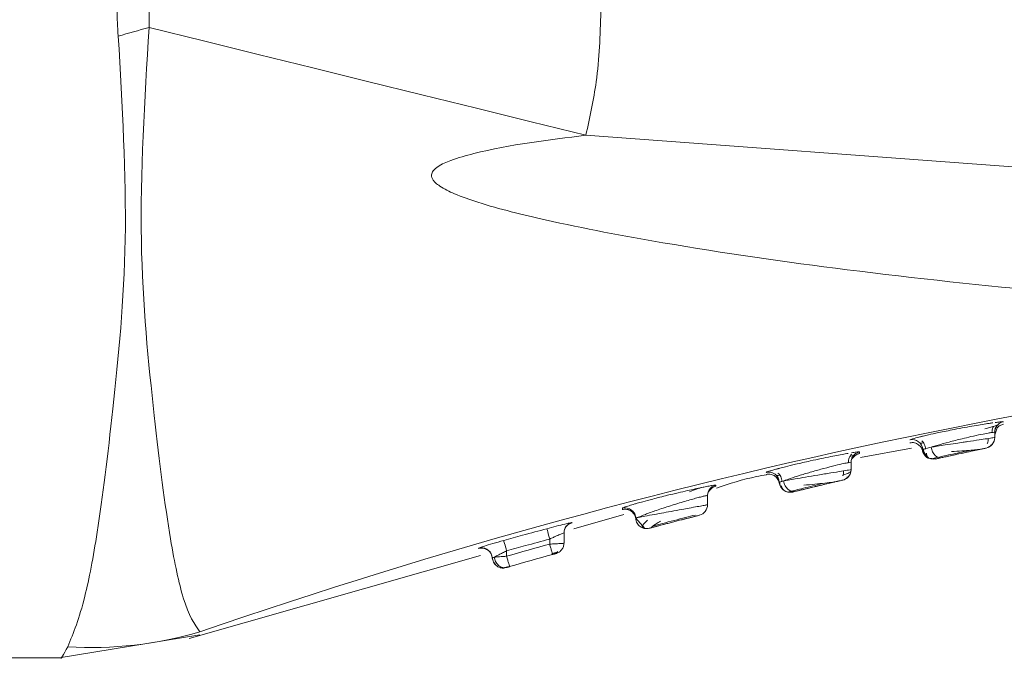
# Model space of a CAD drawing. Header units: millimetres. Extents: x -458 to 1924, y -69 to 431.
# Tile 39 of 49: x 1043 to 1057, y 153 to 162. Entities that reach past the tile are written whole.
import ezdxf

# ---------------------------------------------------------------- set-up
doc = ezdxf.new("R2010")
doc.units = ezdxf.units.MM

# ---------------------------------------------------------------- blocks, each defined once
blk = doc.blocks.new('Drawing View6')
at = {"color": 7, "linetype": 'Continuous', "lineweight": 18}
for p, q in [((-526.487, -18.211), (-541.682, -17.087)), ((-536.104, -21.108), (-536.076, -21.103)), ((-535.864, -21.078), (-535.864, -21.078)), ((-535.953, -21.164), (-535.987, -21.263)), ((-535.987, -21.226), (-535.987, -21.298)), ((-535.978, -21.175), (-535.973, -21.174)), ((-537.167, -21.33), (-537.167, -21.33)), ((-536.043, -21.416), (-536.041, -21.399)), ((-535.994, -21.332), (-535.99, -21.329)), ((-535.987, -21.298), (-535.987, -21.299)), ((-537.858, -21.578), (-537.145, -21.447)), ((-536.977, -21.46), (-536.972, -21.469)), ((-536.106, -21.445), (-536.106, -21.445)), ((-537.987, -21.644), (-537.987, -21.745)), ((-537.979, -21.595), (-537.953, -21.572)), ((-536.914, -21.585), (-536.807, -21.595)), ((-536.876, -21.595), (-536.867, -21.597)), ((-536.85, -21.59), (-536.775, -21.574)), ((-536.806, -21.597), (-536.812, -21.598)), ((-539.17, -21.784), (-539.17, -21.784)), ((-537.987, -21.745), (-537.987, -21.745)), ((-538.987, -21.921), (-538.987, -21.924)), ((-538.103, -21.891), (-538.103, -21.891)), ((-538.04, -21.859), (-538.04, -21.845)), ((-539.979, -22.06), (-539.955, -22.031)), ((-538.879, -22.056), (-538.868, -22.059)), ((-538.853, -22.056), (-538.812, -22.047)), ((-538.82, -22.045), (-538.813, -22.046)), ((-538.816, -22.06), (-538.802, -22.058)), ((-539.987, -22.108), (-539.987, -22.235)), ((-541.174, -22.283), (-541.174, -22.301)), ((-539.987, -22.235), (-539.987, -22.235)), ((-541.852, -22.57), (-541.155, -22.371)), ((-540.988, -22.422), (-540.863, -22.565)), ((-541.987, -22.627), (-541.987, -22.769)), ((-541.98, -22.58), (-541.956, -22.54)), ((-540.799, -22.562), (-540.799, -22.562)), ((-542.187, -22.714), (-542.187, -22.783)), ((-543.155, -22.831), (-543.178, -22.84)), ((-543.178, -22.84), (-543.178, -22.844)), ((-542.787, -22.878), (-542.787, -22.953)), ((-547.211, -24.099), (-543.151, -22.94)), ((-542.992, -22.946), (-542.987, -22.975)), ((-542.988, -22.974), (-542.984, -22.985)), ((-542.987, -22.975), (-542.985, -22.996)), ((-542.109, -22.917), (-542.103, -22.916)), ((-542.097, -22.914), (-542.097, -22.914)), ((-542.878, -23.112), (-542.865, -23.114)), ((-542.862, -23.115), (-542.859, -23.115)), ((-542.856, -23.114), (-542.841, -23.11)), ((-542.796, -23.111), (-542.796, -23.111)), ((-542.748, -23.09), (-542.746, -23.097)), ((-547.06, -24.006), (-547.06, -24.006)), ((-549.019, -24.366), (-547.062, -24.049)), ((-560.987, -24.366), (-548.987, -24.366))]:
    blk.add_line(p, q, dxfattribs=at)
at = {"color": 7, "linetype": 'Continuous', "lineweight": 18, "flags": 128}
for points in [[(-547.769, -15.585), (-547.009, -15.772), (-546.249, -15.96), (-545.488, -16.148), (-544.727, -16.336), (-543.966, -16.523), (-543.205, -16.711), (-542.443, -16.899), (-541.682, -17.087)], [(-539.987, -22.235), (-539.989, -22.26), (-539.989, -22.262)], [(-542.226, -22.569), (-542.225, -22.572), (-542.223, -22.581), (-542.219, -22.594), (-542.214, -22.612), (-542.208, -22.634), (-542.202, -22.659), (-542.195, -22.686), (-542.187, -22.714)], [(-542.827, -22.733), (-542.826, -22.737), (-542.824, -22.745), (-542.82, -22.759), (-542.815, -22.777), (-542.809, -22.799), (-542.802, -22.823), (-542.795, -22.85), (-542.787, -22.878)]]:
    blk.add_lwpolyline(points, dxfattribs=at)
at = {"color": 7, "linetype": 'Continuous', "lineweight": 18}
for centre, radius, start, end in [((-592.375, 143.535), 165.254, 285.50504, 285.6597), ((-521.028, -99.225), 79.595, 93.93271, 109.08989), ((-535.837, -21.226), 0.15, 139.623, 179.9993), ((-537.137, -21.477), 0.15, 5.1451, 101.3663), ((-536.137, -21.298), 0.15, 282.0074, 360), ((-536.137, -21.299), 0.15, 282.0074, 0), ((-536.838, -21.45), 0.15, 185.1215, 282.4167), ((-537.837, -21.644), 0.15, 138.6002, 179.999), ((-539.137, -21.93), 0.15, 3.5045, 102.8521), ((-538.137, -21.745), 0.15, 283.1798, 0), ((-538.137, -21.745), 0.15, 310.6672, 360), ((-538.838, -21.912), 0.15, 183.4844, 238.8136), ((-538.137, -21.745), 0.15, 283.1798, 310.6672), ((-539.837, -22.108), 0.15, 137.7374, 179.999), ((-538.838, -21.912), 0.15, 258.2627, 283.5906), ((-541.137, -22.429), 0.15, 2.1491, 104.2976), ((-540.137, -22.235), 0.15, 284.3579, 360), ((-541.837, -22.627), 0.15, 104.9021, 179.9979), ((-543.137, -22.984), 0.15, 14.7505, 105.8046), ((-515.302, -119.257), 100.15, 105.5719, 105.92855), ((-515.302, -119.257), 100, 105.5719, 105.92855), ((-515.302, -119.257), 100, 105.5719, 105.92855), ((-542.838, -22.967), 0.15, 259.4005, 285.9583), ((-548.58, -18.792), 5.432, 266.6004, 286.2563)]:
    blk.add_arc(centre, radius, start, end, dxfattribs=at)
for points, knots in [([(-548.198, -15.705), (-548.203, -15.641), (-548.212, -15.529), (-548.213, -15.415), (-548.213, -15.366)], [0, 0, 0, 0, 0.561067, 1, 1, 1, 1]), ([(-547.769, -15.585), (-547.769, -15.544), (-547.769, -15.471), (-547.769, -15.398), (-547.769, -15.366)], [0, 0, 0, 0, 0.5563326, 1, 1, 1, 1]), ([(-541.473, -15.366), (-541.484, -15.692), (-541.504, -16.273), (-541.628, -16.84), (-541.682, -17.087)], [0, 0, 0, 0, 0.5628918, 1, 1, 1, 1]), ([(-547.06, -24.006), (-547.137, -23.897), (-547.274, -23.703), (-547.497, -22.652), (-547.7, -21.032), (-547.95, -18.555), (-547.831, -16.599), (-547.769, -15.585)], [0, 0, 0, 0, 0.190168, 0.336226, 0.540876, 0.762003, 1, 1, 1, 1]), ([(-548.902, -24.214), (-548.822, -24.019), (-548.68, -23.674), (-548.464, -22.534), (-548.268, -20.916), (-548.032, -18.537), (-548.142, -16.669), (-548.198, -15.705)], [0, 0, 0, 0, 0.190009, 0.334651, 0.538338, 0.761528, 1, 1, 1, 1]), ([(-541.682, -17.087), (-542.208, -17.151), (-542.845, -17.228), (-543.525, -17.417), (-543.706, -17.494), (-543.783, -17.552), (-543.81, -17.581), (-543.826, -17.609), (-543.835, -17.64), (-543.831, -17.676), (-543.81, -17.715), (-543.772, -17.756), (-543.678, -17.827), (-543.48, -17.921), (-542.994, -18.09), (-542.024, -18.327), (-540.31, -18.65), (-537.949, -18.989), (-534.65, -19.34), (-530.796, -19.598), (-527.894, -19.646), (-526.487, -19.67)], [0, 0, 0, 0, 0.079633, 0.096416, 0.106506, 0.108989, 0.110947, 0.112535, 0.113904, 0.115836, 0.117972, 0.120667, 0.124353, 0.135955, 0.15357, 0.20236, 0.286651, 0.417176, 0.562519, 0.787792, 1, 1, 1, 1]), ([(-536.012, -21.093), (-536.029, -21.096), (-536.098, -21.106), (-536.236, -21.129), (-536.406, -21.159), (-536.578, -21.191), (-536.754, -21.227), (-536.895, -21.257), (-536.967, -21.274), (-536.997, -21.281), (-537.005, -21.283), (-537.007, -21.283), (-537.017, -21.286), (-537.024, -21.288), (-537.03, -21.289)], [0, 0, 0, 0, 0.069353, 0.27541, 0.393214, 0.520525, 0.710894, 0.848212, 0.932275, 0.954271, 0.960249, 0.961983, 0.96288, 1, 1, 1, 1]), ([(-535.864, -21.078), (-535.881, -21.083), (-535.914, -21.093), (-535.955, -21.128), (-535.982, -21.174), (-535.985, -21.209), (-535.987, -21.226)], [0, 0, 0, 0, 0.242329, 0.4999999, 0.7576709, 1, 1, 1, 1]), ([(-535.864, -21.078), (-535.867, -21.078), (-535.872, -21.076), (-535.911, -21.08), (-535.956, -21.086), (-535.979, -21.089)], [0, 0, 0, 0, 0.328596, 0.661875, 1, 1, 1, 1]), ([(-535.953, -21.165), (-535.94, -21.152), (-535.915, -21.127), (-535.881, -21.118), (-535.864, -21.113)], [0, 0, 0, 0, 0.515642, 1, 1, 1, 1]), ([(-536.029, -21.229), (-536.043, -21.231), (-536.077, -21.236), (-536.178, -21.256), (-536.305, -21.283), (-536.459, -21.32), (-536.621, -21.36), (-536.77, -21.401), (-536.84, -21.423), (-536.87, -21.432)], [0, 0, 0, 0, 0.104793, 0.247002, 0.402146, 0.526509, 0.706633, 0.875352, 1, 1, 1, 1]), ([(-536.126, -21.178), (-536.101, -21.171), (-536.051, -21.157), (-535.997, -21.142), (-535.96, -21.131), (-535.953, -21.129), (-535.95, -21.127)], [0, 0, 0, 0, 0.245839, 0.49446, 0.745805, 1, 1, 1, 1]), ([(-535.987, -21.226), (-535.989, -21.224), (-535.992, -21.223), (-536.022, -21.228), (-536.029, -21.229)], [0, 0, 0, 0, 0.7750825, 1, 1, 1, 1]), ([(-536.025, -21.229), (-536.024, -21.217), (-536.024, -21.193), (-536.015, -21.164), (-536.006, -21.149), (-536.003, -21.144)], [0, 0, 0, 0, 0.401644, 0.784361, 1, 1, 1, 1]), ([(-536.025, -21.23), (-536.024, -21.217), (-536.024, -21.193), (-536.015, -21.164), (-536.006, -21.149), (-536.003, -21.144)], [0, 0, 0, 0, 0.400797, 0.782709, 1, 1, 1, 1]), ([(-536.003, -21.144), (-536.002, -21.143), (-535.983, -21.138), (-535.962, -21.132), (-535.955, -21.129), (-535.952, -21.128)], [0, 0, 0, 0, 0.025999, 0.534677, 1, 1, 1, 1]), ([(-535.987, -21.258), (-535.987, -21.259), (-535.987, -21.27), (-535.987, -21.247), (-535.987, -21.226)], [0, 0, 0, 0, 0.082605, 1, 1, 1, 1]), ([(-537.169, -21.372), (-537.158, -21.371), (-537.135, -21.367), (-537.093, -21.373), (-537.046, -21.395), (-537.011, -21.434), (-536.993, -21.472), (-536.989, -21.495), (-536.988, -21.506)], [0, 0, 0, 0, 0.136954, 0.267626, 0.5, 0.732374, 0.863046, 1, 1, 1, 1]), ([(-537.03, -21.289), (-537.069, -21.299), (-537.149, -21.319), (-537.161, -21.326), (-537.167, -21.33)], [0, 0, 0, 0, 0.482825, 1, 1, 1, 1]), ([(-537.025, -21.377), (-537.021, -21.377), (-537.015, -21.378), (-536.996, -21.376), (-536.979, -21.374), (-536.978, -21.374)], [0, 0, 0, 0, 0.469521, 0.985087, 1, 1, 1, 1]), ([(-537.004, -21.343), (-536.997, -21.35), (-536.983, -21.364), (-536.966, -21.392), (-536.953, -21.424), (-536.951, -21.448), (-536.95, -21.461)], [0, 0, 0, 0, 0.221191, 0.464098, 0.72557, 1, 1, 1, 1]), ([(-536.87, -21.432), (-536.843, -21.428), (-536.787, -21.419), (-536.67, -21.401), (-536.544, -21.382), (-536.439, -21.366), (-536.328, -21.349), (-536.206, -21.331), (-536.084, -21.313), (-536.003, -21.301), (-535.992, -21.299), (-535.987, -21.298)], [0, 0, 0, 0, 0.094141, 0.200375, 0.323982, 0.409646, 0.458094, 0.604791, 0.729109, 0.867138, 1, 1, 1, 1]), ([(-536.091, -21.388), (-536.088, -21.379), (-536.081, -21.361), (-536.078, -21.335), (-536.079, -21.319), (-536.08, -21.313)], [0, 0, 0, 0, 0.368775, 0.77289, 1, 1, 1, 1]), ([(-538.026, -21.519), (-538.04, -21.521), (-538.105, -21.532), (-538.238, -21.558), (-538.408, -21.592), (-538.577, -21.629), (-538.749, -21.668), (-538.888, -21.702), (-538.962, -21.721), (-538.996, -21.73), (-539.019, -21.736), (-539.03, -21.739), (-539.038, -21.741)], [0, 0, 0, 0, 0.054923, 0.260681, 0.379659, 0.509027, 0.692098, 0.827215, 0.914233, 0.939656, 0.952986, 1, 1, 1, 1]), ([(-538.025, -21.649), (-538.025, -21.637), (-538.024, -21.613), (-538.014, -21.579), (-537.999, -21.552), (-537.986, -21.538), (-537.979, -21.531)], [0, 0, 0, 0, 0.274666, 0.536296, 0.779137, 1, 1, 1, 1]), ([(-537.868, -21.497), (-537.871, -21.497), (-537.876, -21.495), (-537.914, -21.5), (-537.959, -21.507), (-537.982, -21.511)], [0, 0, 0, 0, 0.327456, 0.660734, 1, 1, 1, 1]), ([(-537.868, -21.497), (-537.884, -21.502), (-537.917, -21.512), (-537.955, -21.548), (-537.976, -21.578), (-537.979, -21.595), (-537.979, -21.595)], [0, 0, 0, 0, 0.320102, 0.659689, 0.999277, 1, 1, 1, 1]), ([(-537.954, -21.573), (-537.941, -21.56), (-537.917, -21.535), (-537.884, -21.525), (-537.868, -21.52)], [0, 0, 0, 0, 0.515088, 1, 1, 1, 1]), ([(-537.869, -21.518), (-537.869, -21.519), (-537.869, -21.527), (-537.868, -21.511), (-537.868, -21.497)], [0, 0, 0, 0, 0.0700696, 1, 1, 1, 1]), ([(-536.991, -21.484), (-536.988, -21.494), (-536.983, -21.513), (-536.967, -21.541), (-536.945, -21.566), (-536.926, -21.578), (-536.916, -21.584)], [0, 0, 0, 0, 0.2297598, 0.4760271, 0.7346789, 1, 1, 1, 1]), ([(-536.988, -21.464), (-536.983, -21.462), (-536.973, -21.457), (-536.906, -21.441), (-536.87, -21.432)], [0, 0, 0, 0, 0.457521, 1, 1, 1, 1]), ([(-536.98, -21.455), (-536.979, -21.467), (-536.976, -21.49), (-536.963, -21.522), (-536.944, -21.548), (-536.929, -21.562), (-536.922, -21.568)], [0, 0, 0, 0, 0.274021, 0.535227, 0.778241, 1, 1, 1, 1]), ([(-536.971, -21.521), (-536.971, -21.521), (-536.966, -21.531), (-536.952, -21.549), (-536.929, -21.572), (-536.91, -21.582), (-536.901, -21.586)], [0, 0, 0, 0, 0.008127, 0.346696, 0.693805, 1, 1, 1, 1]), ([(-536.938, -21.517), (-536.935, -21.535), (-536.931, -21.563), (-536.906, -21.585), (-536.886, -21.592), (-536.876, -21.595)], [0, 0, 0, 0, 0.512596, 0.756452, 1, 1, 1, 1]), ([(-536.87, -21.432), (-536.868, -21.444), (-536.865, -21.467), (-536.853, -21.498), (-536.837, -21.525), (-536.819, -21.546), (-536.799, -21.563), (-536.776, -21.575), (-536.749, -21.582), (-536.732, -21.58), (-536.723, -21.578)], [0, 0, 0, 0, 0.136997, 0.267542, 0.389037, 0.500005, 0.61097, 0.732462, 0.863004, 1, 1, 1, 1]), ([(-536.78, -21.575), (-536.75, -21.568), (-536.69, -21.555), (-536.571, -21.529), (-536.443, -21.501), (-536.36, -21.484), (-536.319, -21.475)], [0, 0, 0, 0, 0.250298, 0.500282, 0.750119, 1, 1, 1, 1]), ([(-536.723, -21.579), (-536.705, -21.575), (-536.665, -21.566), (-536.583, -21.548), (-536.482, -21.526), (-536.369, -21.502), (-536.262, -21.479), (-536.176, -21.46), (-536.117, -21.448), (-536.11, -21.446), (-536.106, -21.445)], [0, 0, 0, 0, 0.092597, 0.200743, 0.324828, 0.459097, 0.595238, 0.730406, 0.865756, 1, 1, 1, 1]), ([(-536.106, -21.445), (-536.107, -21.445), (-536.108, -21.446), (-536.124, -21.449), (-536.157, -21.456), (-536.219, -21.469), (-536.319, -21.491), (-536.455, -21.52), (-536.608, -21.553), (-536.684, -21.57), (-536.723, -21.579)], [0, 0, 0, 0, 0.061647, 0.133405, 0.22224, 0.333845, 0.472371, 0.638681, 0.819589, 1, 1, 1, 1]), ([(-536.588, -21.495), (-536.54, -21.491), (-536.446, -21.485), (-536.319, -21.475), (-536.219, -21.467), (-536.187, -21.462), (-536.171, -21.459)], [0, 0, 0, 0, 0.271068, 0.530103, 0.774061, 1, 1, 1, 1]), ([(-538.029, -21.649), (-538.048, -21.652), (-538.089, -21.66), (-538.209, -21.689), (-538.364, -21.728), (-538.536, -21.776), (-538.699, -21.825), (-538.837, -21.87), (-538.897, -21.891), (-538.925, -21.901)], [0, 0, 0, 0, 0.116973, 0.256695, 0.413478, 0.565732, 0.716151, 0.867733, 1, 1, 1, 1]), ([(-537.987, -21.644), (-537.989, -21.643), (-537.991, -21.641), (-538.023, -21.648), (-538.029, -21.649)], [0, 0, 0, 0, 0.834748, 1, 1, 1, 1]), ([(-538.025, -21.649), (-538.025, -21.637), (-538.024, -21.613), (-538.016, -21.583), (-538.006, -21.568), (-538.003, -21.562)], [0, 0, 0, 0, 0.3985109, 0.7781126, 1, 1, 1, 1]), ([(-538.003, -21.562), (-538.002, -21.562), (-537.982, -21.555), (-537.96, -21.549), (-537.953, -21.546), (-537.95, -21.544)], [0, 0, 0, 0, 0.028722, 0.535954, 1, 1, 1, 1]), ([(-538.003, -21.562), (-538.002, -21.562), (-537.982, -21.555), (-537.96, -21.549), (-537.953, -21.546), (-537.95, -21.544)], [0, 0, 0, 0, 0.0294801, 0.5361063, 1, 1, 1, 1]), ([(-537.987, -21.665), (-537.987, -21.666), (-537.987, -21.673), (-537.987, -21.658), (-537.987, -21.644)], [0, 0, 0, 0, 0.074305, 1, 1, 1, 1]), ([(-536.812, -21.598), (-536.812, -21.598), (-536.814, -21.598), (-536.81, -21.598), (-536.807, -21.597)], [0, 0, 0, 0, 0.125629, 1, 1, 1, 1]), ([(-536.723, -21.579), (-536.75, -21.585), (-536.797, -21.595), (-536.803, -21.596), (-536.806, -21.597)], [0, 0, 0, 0, 0.581601, 1, 1, 1, 1]), ([(-536.806, -21.597), (-536.802, -21.596), (-536.793, -21.594), (-536.746, -21.584), (-536.723, -21.579)], [0, 0, 0, 0, 0.521306, 1, 1, 1, 1]), ([(-539.173, -21.812), (-539.161, -21.81), (-539.138, -21.806), (-539.103, -21.81), (-539.073, -21.821), (-539.047, -21.836), (-539.025, -21.857), (-539.006, -21.883), (-538.992, -21.914), (-538.989, -21.938), (-538.987, -21.95)], [0, 0, 0, 0, 0.136997, 0.267594, 0.389104, 0.5, 0.610896, 0.732407, 0.863003, 1, 1, 1, 1]), ([(-539.038, -21.741), (-539.075, -21.751), (-539.154, -21.773), (-539.165, -21.78), (-539.17, -21.784)], [0, 0, 0, 0, 0.470067, 1, 1, 1, 1]), ([(-539.006, -21.794), (-538.999, -21.801), (-538.984, -21.815), (-538.966, -21.843), (-538.953, -21.876), (-538.951, -21.9), (-538.949, -21.913)], [0, 0, 0, 0, 0.220725, 0.463543, 0.725232, 1, 1, 1, 1]), ([(-538.925, -21.901), (-538.905, -21.898), (-538.862, -21.891), (-538.761, -21.874), (-538.62, -21.85), (-538.446, -21.821), (-538.266, -21.791), (-538.114, -21.766), (-538.008, -21.749), (-537.994, -21.746), (-537.987, -21.745)], [0, 0, 0, 0, 0.0825, 0.181793, 0.299657, 0.434093, 0.575769, 0.717, 0.858821, 1, 1, 1, 1]), ([(-538.108, -21.824), (-538.105, -21.823), (-538.062, -21.81), (-538.01, -21.79), (-537.996, -21.778), (-537.99, -21.773)], [0, 0, 0, 0, 0.034783, 0.513583, 1, 1, 1, 1]), ([(-538.101, -21.834), (-538.098, -21.825), (-538.093, -21.806), (-538.091, -21.782), (-538.092, -21.767), (-538.093, -21.763)], [0, 0, 0, 0, 0.400908, 0.841473, 1, 1, 1, 1]), ([(-539.865, -22.002), (-539.68, -21.942), (-539.45, -21.867), (-539.212, -21.825), (-539.164, -21.817)], [0, 0, 0, 0, 0.801405, 1, 1, 1, 1]), ([(-539.028, -21.827), (-539.024, -21.827), (-539.017, -21.829), (-538.998, -21.827), (-538.98, -21.824), (-538.98, -21.824)], [0, 0, 0, 0, 0.469443, 0.984809, 1, 1, 1, 1]), ([(-538.987, -21.921), (-538.985, -21.92), (-538.979, -21.917), (-538.943, -21.907), (-538.925, -21.901)], [0, 0, 0, 0, 0.500909, 1, 1, 1, 1]), ([(-538.983, -21.914), (-538.983, -21.924), (-538.981, -21.946), (-538.97, -21.977), (-538.951, -22.007), (-538.934, -22.022), (-538.925, -22.03)], [0, 0, 0, 0, 0.227777, 0.473587, 0.733082, 1, 1, 1, 1]), ([(-538.925, -21.901), (-538.923, -21.913), (-538.921, -21.937), (-538.908, -21.97), (-538.89, -21.996), (-538.87, -22.018), (-538.847, -22.034), (-538.83, -22.043), (-538.82, -22.045), (-538.82, -22.045)], [0, 0, 0, 0, 0.187479, 0.365999, 0.531822, 0.682854, 0.83389, 0.999716, 1, 1, 1, 1]), ([(-538.82, -22.045), (-538.794, -22.039), (-538.741, -22.026), (-538.621, -21.997), (-538.487, -21.965), (-538.397, -21.944), (-538.352, -21.933)], [0, 0, 0, 0, 0.25054, 0.500587, 0.75032, 1, 1, 1, 1]), ([(-538.758, -22.047), (-538.745, -22.044), (-538.714, -22.037), (-538.643, -22.02), (-538.545, -21.996), (-538.424, -21.967), (-538.298, -21.937), (-538.192, -21.912), (-538.117, -21.895), (-538.108, -21.893), (-538.103, -21.891)], [0, 0, 0, 0, 0.082105, 0.181397, 0.299616, 0.434732, 0.577065, 0.718462, 0.859791, 1, 1, 1, 1]), ([(-538.103, -21.891), (-538.104, -21.892), (-538.106, -21.892), (-538.124, -21.896), (-538.162, -21.905), (-538.224, -21.92), (-538.305, -21.939), (-538.397, -21.961), (-538.518, -21.99), (-538.659, -22.023), (-538.725, -22.039), (-538.758, -22.047)], [0, 0, 0, 0, 0.060359, 0.131534, 0.221024, 0.334782, 0.426548, 0.531655, 0.646832, 0.824075, 1, 1, 1, 1]), ([(-538.645, -21.963), (-538.594, -21.958), (-538.495, -21.949), (-538.352, -21.934), (-538.237, -21.92), (-538.197, -21.913), (-538.178, -21.909)], [0, 0, 0, 0, 0.271529, 0.53075, 0.774616, 1, 1, 1, 1]), ([(-539.872, -21.962), (-539.874, -21.961), (-539.879, -21.96), (-539.918, -21.966), (-539.979, -21.977), (-540.087, -21.999), (-540.233, -22.03), (-540.401, -22.069), (-540.567, -22.108), (-540.737, -22.151), (-540.876, -22.189), (-540.951, -22.21), (-540.986, -22.22), (-541.028, -22.232), (-541.082, -22.249), (-541.155, -22.272), (-541.167, -22.279), (-541.174, -22.283)], [0, 0, 0, 0, 0.060747, 0.122593, 0.185575, 0.249635, 0.368452, 0.436493, 0.510081, 0.614537, 0.69179, 0.741759, 0.75649, 0.764365, 0.829929, 0.891129, 1, 1, 1, 1]), ([(-540.038, -21.99), (-540.042, -21.99), (-540.105, -22.001), (-540.175, -22.029), (-540.241, -22.055)], [0, 0, 0, 0, 0.053919, 1, 1, 1, 1]), ([(-539.872, -21.962), (-539.887, -21.967), (-539.919, -21.978), (-539.957, -22.013), (-539.982, -22.058), (-539.986, -22.091), (-539.987, -22.108)], [0, 0, 0, 0, 0.24289, 0.5, 0.75711, 1, 1, 1, 1]), ([(-539.955, -22.031), (-539.943, -22.018), (-539.919, -21.993), (-539.887, -21.982), (-539.871, -21.977)], [0, 0, 0, 0, 0.514543, 1, 1, 1, 1]), ([(-539.872, -21.976), (-539.872, -21.977), (-539.872, -21.982), (-539.872, -21.971), (-539.872, -21.962)], [0, 0, 0, 0, 0.082483, 1, 1, 1, 1]), ([(-538.957, -21.973), (-538.954, -21.984), (-538.948, -22.005), (-538.927, -22.031), (-538.9, -22.05), (-538.877, -22.056), (-538.866, -22.059)], [0, 0, 0, 0, 0.254747, 0.509939, 0.760071, 1, 1, 1, 1]), ([(-538.813, -22.046), (-538.805, -22.048), (-538.787, -22.052), (-538.769, -22.049), (-538.758, -22.047)], [0, 0, 0, 0, 0.41722, 1, 1, 1, 1]), ([(-538.802, -22.058), (-538.804, -22.058), (-538.807, -22.059), (-538.804, -22.058), (-538.802, -22.058)], [0, 0, 0, 0, 0.564416, 1, 1, 1, 1]), ([(-538.758, -22.047), (-538.773, -22.051), (-538.798, -22.057), (-538.801, -22.058), (-538.802, -22.058)], [0, 0, 0, 0, 0.5847, 1, 1, 1, 1]), ([(-538.802, -22.058), (-538.8, -22.057), (-538.796, -22.056), (-538.77, -22.05), (-538.758, -22.047)], [0, 0, 0, 0, 0.530381, 1, 1, 1, 1]), ([(-540.212, -22.161), (-540.243, -22.17), (-540.333, -22.195), (-540.507, -22.249), (-540.636, -22.292), (-540.7, -22.314)], [0, 0, 0, 0, 0.202469, 0.602877, 1, 1, 1, 1]), ([(-539.987, -22.108), (-539.989, -22.107), (-539.993, -22.106), (-540.022, -22.112), (-540.07, -22.123), (-540.133, -22.139), (-540.186, -22.154), (-540.212, -22.161)], [0, 0, 0, 0, 0.194381, 0.392042, 0.59361, 0.799673, 1, 1, 1, 1]), ([(-539.987, -22.122), (-539.987, -22.122), (-539.987, -22.128), (-539.987, -22.117), (-539.987, -22.108)], [0, 0, 0, 0, 0.081566, 1, 1, 1, 1]), ([(-541.176, -22.302), (-541.166, -22.3), (-541.145, -22.296), (-541.112, -22.298), (-541.078, -22.308), (-541.047, -22.326), (-541.021, -22.351), (-541.002, -22.38), (-540.99, -22.411), (-540.988, -22.433), (-540.987, -22.443)], [0, 0, 0, 0, 0.113819, 0.236706, 0.36648, 0.499995, 0.633511, 0.763288, 0.886178, 1, 1, 1, 1]), ([(-541.03, -22.325), (-541.027, -22.327), (-541.016, -22.338), (-541.002, -22.361), (-540.99, -22.392), (-540.988, -22.413), (-540.987, -22.423)], [0, 0, 0, 0, 0.111489, 0.425718, 0.723631, 1, 1, 1, 1]), ([(-540.7, -22.314), (-540.754, -22.333), (-540.861, -22.37), (-540.933, -22.402), (-540.956, -22.411), (-540.958, -22.412)], [0, 0, 0, 0, 0.491742, 0.96, 1, 1, 1, 1]), ([(-540.861, -22.394), (-540.817, -22.386), (-540.749, -22.374), (-540.62, -22.35), (-540.541, -22.336), (-540.496, -22.327)], [0, 0, 0, 0, 0.425752, 0.66603, 1, 1, 1, 1]), ([(-540.496, -22.327), (-540.445, -22.318), (-540.357, -22.302), (-540.232, -22.279), (-540.128, -22.261), (-540.046, -22.246), (-539.996, -22.237), (-539.99, -22.236), (-539.987, -22.235)], [0, 0, 0, 0, 0.193742, 0.332723, 0.513138, 0.684331, 0.84653, 1, 1, 1, 1]), ([(-541.876, -22.482), (-541.877, -22.482), (-541.881, -22.482), (-541.915, -22.489), (-541.981, -22.505), (-542.09, -22.533), (-542.182, -22.557), (-542.226, -22.569)], [0, 0, 0, 0, 0.146576, 0.301423, 0.488003, 0.755766, 1, 1, 1, 1]), ([(-541.956, -22.54), (-541.944, -22.527), (-541.922, -22.502), (-541.89, -22.491), (-541.875, -22.486)], [0, 0, 0, 0, 0.5139759, 1, 1, 1, 1]), ([(-541.876, -22.486), (-541.876, -22.486), (-541.876, -22.487), (-541.876, -22.484), (-541.876, -22.482)], [0, 0, 0, 0, 0.138045, 1, 1, 1, 1]), ([(-540.987, -22.423), (-540.985, -22.422), (-540.982, -22.421), (-540.951, -22.409), (-540.945, -22.406)], [0, 0, 0, 0, 0.795911, 1, 1, 1, 1]), ([(-540.946, -22.41), (-540.955, -22.411), (-540.982, -22.415), (-540.985, -22.42), (-540.987, -22.423)], [0, 0, 0, 0, 0.3234031, 1, 1, 1, 1]), ([(-540.987, -22.423), (-540.986, -22.435), (-540.983, -22.459), (-540.969, -22.491), (-540.95, -22.518), (-540.927, -22.538), (-540.901, -22.554), (-540.876, -22.564), (-540.859, -22.565), (-540.853, -22.565)], [0, 0, 0, 0, 0.172319, 0.335832, 0.487189, 0.624684, 0.764195, 0.917477, 1, 1, 1, 1]), ([(-540.958, -22.412), (-540.954, -22.411), (-540.932, -22.407), (-540.893, -22.4), (-540.861, -22.394)], [0, 0, 0, 0, 0.17403, 1, 1, 1, 1]), ([(-540.825, -22.452), (-540.841, -22.467), (-540.873, -22.497), (-540.897, -22.529), (-540.901, -22.552), (-540.881, -22.56), (-540.871, -22.563)], [0, 0, 0, 0, 0.262665, 0.517104, 0.763146, 1, 1, 1, 1]), ([(-540.799, -22.562), (-540.798, -22.562), (-540.795, -22.561), (-540.77, -22.555), (-540.721, -22.542), (-540.642, -22.521), (-540.537, -22.494), (-540.407, -22.46), (-540.29, -22.43), (-540.203, -22.407), (-540.145, -22.392), (-540.107, -22.383), (-540.102, -22.381), (-540.1, -22.381)], [0, 0, 0, 0, 0.058055, 0.128833, 0.221266, 0.309063, 0.41483, 0.536314, 0.663474, 0.747859, 0.832233, 0.916537, 1, 1, 1, 1]), ([(-540.1, -22.381), (-540.101, -22.381), (-540.104, -22.382), (-540.129, -22.388), (-540.178, -22.401), (-540.256, -22.421), (-540.362, -22.448), (-540.491, -22.482), (-540.609, -22.512), (-540.696, -22.535), (-540.754, -22.55), (-540.792, -22.561), (-540.797, -22.562), (-540.799, -22.562)], [0, 0, 0, 0, 0.057952, 0.128681, 0.221056, 0.308786, 0.414458, 0.535837, 0.662907, 0.747233, 0.831553, 0.915794, 1, 1, 1, 1]), ([(-540.77, -22.553), (-540.771, -22.552), (-540.772, -22.551), (-540.75, -22.532), (-540.708, -22.502), (-540.664, -22.475), (-540.642, -22.462)], [0, 0, 0, 0, 0.146683, 0.418615, 0.70433, 1, 1, 1, 1]), ([(-540.75, -22.531), (-540.706, -22.52), (-540.619, -22.497), (-540.454, -22.454), (-540.289, -22.411), (-540.202, -22.389), (-540.158, -22.378)], [0, 0, 0, 0, 0.250111, 0.499857, 0.74968, 1, 1, 1, 1]), ([(-542.226, -22.569), (-542.339, -22.599), (-542.539, -22.654), (-542.739, -22.709), (-542.827, -22.733)], [0, 0, 0, 0, 0.561946, 1, 1, 1, 1]), ([(-541.987, -22.627), (-541.989, -22.627), (-541.994, -22.628), (-542.031, -22.643), (-542.081, -22.665), (-542.136, -22.69), (-542.17, -22.705), (-542.187, -22.714)], [0, 0, 0, 0, 0.201947, 0.413133, 0.666685, 0.823407, 1, 1, 1, 1]), ([(-541.987, -22.63), (-541.987, -22.631), (-541.987, -22.632), (-541.987, -22.629), (-541.987, -22.627)], [0, 0, 0, 0, 0.1375547, 1, 1, 1, 1]), ([(-540.874, -22.562), (-540.87, -22.563), (-540.856, -22.568), (-540.83, -22.568), (-540.809, -22.564), (-540.799, -22.562)], [0, 0, 0, 0, 0.161621, 0.596702, 1, 1, 1, 1]), ([(-540.853, -22.565), (-540.847, -22.566), (-540.829, -22.569), (-540.811, -22.565), (-540.799, -22.562)], [0, 0, 0, 0, 0.322658, 1, 1, 1, 1]), ([(-542.827, -22.733), (-542.879, -22.748), (-542.98, -22.776), (-543.097, -22.812), (-543.138, -22.825), (-543.155, -22.831)], [0, 0, 0, 0, 0.3726474, 0.7330602, 1, 1, 1, 1]), ([(-542.187, -22.714), (-542.3, -22.744), (-542.5, -22.798), (-542.7, -22.853), (-542.787, -22.878)], [0, 0, 0, 0, 0.561944, 1, 1, 1, 1]), ([(-541.987, -22.769), (-541.989, -22.786), (-541.992, -22.818), (-542.016, -22.862), (-542.048, -22.894), (-542.074, -22.904), (-542.085, -22.909)], [0, 0, 0, 0, 0.267499, 0.534997, 0.802496, 1, 1, 1, 1]), ([(-543.179, -22.845), (-543.169, -22.843), (-543.148, -22.838), (-543.115, -22.839), (-543.081, -22.848), (-543.049, -22.866), (-543.022, -22.89), (-543.003, -22.919), (-542.991, -22.95), (-542.988, -22.972), (-542.987, -22.982)], [0, 0, 0, 0, 0.113729, 0.236596, 0.366411, 0.5, 0.633589, 0.763404, 0.886271, 1, 1, 1, 1]), ([(-542.787, -22.878), (-542.806, -22.887), (-542.844, -22.906), (-542.906, -22.937), (-542.938, -22.954), (-542.956, -22.965)], [0, 0, 0, 0, 0.291381, 0.579711, 1, 1, 1, 1]), ([(-542.002, -22.773), (-542.002, -22.773), (-542.007, -22.774), (-542.044, -22.776), (-542.108, -22.78), (-542.161, -22.782), (-542.187, -22.783)], [0, 0, 0, 0, 0.014756, 0.343171, 0.671585, 1, 1, 1, 1]), ([(-542.15, -22.916), (-542.144, -22.914), (-542.131, -22.91), (-542.111, -22.904), (-542.09, -22.898), (-542.078, -22.895), (-542.072, -22.893)], [0, 0, 0, 0, 0.205596, 0.467012, 0.731668, 1, 1, 1, 1]), ([(-542.081, -22.886), (-542.081, -22.886), (-542.076, -22.891), (-542.077, -22.897), (-542.081, -22.906), (-542.087, -22.909), (-542.09, -22.911)], [0, 0, 0, 0, 0.000855, 0.517505, 0.763165, 1, 1, 1, 1]), ([(-542.041, -22.883), (-542.034, -22.879), (-542.027, -22.873), (-542.026, -22.868), (-542.026, -22.868)], [0, 0, 0, 0, 0.89054, 1, 1, 1, 1]), ([(-542.987, -22.975), (-542.986, -22.975), (-542.983, -22.973), (-542.965, -22.967), (-542.956, -22.965)], [0, 0, 0, 0, 0.542921, 1, 1, 1, 1]), ([(-542.985, -22.972), (-542.984, -22.982), (-542.982, -23.003), (-542.97, -23.035), (-542.951, -23.065), (-542.933, -23.08), (-542.923, -23.088)], [0, 0, 0, 0, 0.227072, 0.472713, 0.732507, 1, 1, 1, 1]), ([(-542.963, -23.032), (-542.959, -23.043), (-542.949, -23.064), (-542.925, -23.089), (-542.895, -23.107), (-542.872, -23.113), (-542.86, -23.115)], [0, 0, 0, 0, 0.251449, 0.506748, 0.758551, 1, 1, 1, 1]), ([(-542.956, -22.965), (-542.955, -22.975), (-542.952, -22.996), (-542.94, -23.027), (-542.923, -23.057), (-542.899, -23.082), (-542.872, -23.101), (-542.842, -23.111), (-542.814, -23.114), (-542.797, -23.111), (-542.788, -23.109)], [0, 0, 0, 0, 0.113772, 0.23665, 0.366446, 0.5, 0.633555, 0.763351, 0.886228, 1, 1, 1, 1]), ([(-542.787, -22.953), (-542.782, -22.972), (-542.771, -23.009), (-542.757, -23.056), (-542.749, -23.085), (-542.748, -23.089), (-542.748, -23.09)], [0, 0, 0, 0, 0.296342, 0.592684, 0.889026, 1, 1, 1, 1]), ([(-542.15, -22.915), (-542.15, -22.916), (-542.147, -22.927), (-542.147, -22.927), (-542.147, -22.928)], [0, 0, 0, 0, 0.044151, 1, 1, 1, 1]), ([(-542.097, -22.914), (-542.097, -22.914), (-542.099, -22.914), (-542.107, -22.917), (-542.116, -22.919), (-542.125, -22.922), (-542.136, -22.925), (-542.143, -22.927), (-542.147, -22.928)], [0, 0, 0, 0, 0.2167843, 0.4297251, 0.5750497, 0.7137954, 0.8530949, 1, 1, 1, 1]), ([(-542.147, -22.928), (-542.143, -22.927), (-542.135, -22.925), (-542.124, -22.921), (-542.115, -22.919), (-542.11, -22.918), (-542.109, -22.917)], [0, 0, 0, 0, 0.2920179, 0.584062, 0.8759731, 1, 1, 1, 1]), ([(-542.084, -22.91), (-542.084, -22.91), (-542.085, -22.911), (-542.089, -22.912), (-542.095, -22.913), (-542.1, -22.915), (-542.103, -22.916)], [0, 0, 0, 0, 0.249091, 0.49963, 0.749925, 1, 1, 1, 1]), ([(-542.859, -23.115), (-542.848, -23.116), (-542.827, -23.118), (-542.806, -23.114), (-542.796, -23.111)], [0, 0, 0, 0, 0.518969, 1, 1, 1, 1]), ([(-542.818, -23.114), (-542.814, -23.112), (-542.805, -23.11), (-542.786, -23.104), (-542.765, -23.098), (-542.749, -23.094), (-542.742, -23.092)], [0, 0, 0, 0, 0.251228, 0.501437, 0.750878, 1, 1, 1, 1]), ([(-542.796, -23.111), (-542.796, -23.111), (-542.795, -23.111), (-542.79, -23.11), (-542.788, -23.109)], [0, 0, 0, 0, 0.51432, 1, 1, 1, 1]), ([(-542.788, -23.109), (-542.791, -23.11), (-542.795, -23.111), (-542.796, -23.111), (-542.796, -23.111)], [0, 0, 0, 0, 0.556611, 1, 1, 1, 1]), ([(-542.788, -23.109), (-542.786, -23.108), (-542.781, -23.107), (-542.771, -23.104), (-542.759, -23.101), (-542.75, -23.098), (-542.746, -23.097)], [0, 0, 0, 0, 0.229085, 0.45991, 0.730436, 1, 1, 1, 1]), ([(-542.746, -23.097), (-542.75, -23.098), (-542.757, -23.1), (-542.769, -23.103), (-542.78, -23.107), (-542.785, -23.108), (-542.788, -23.109)], [0, 0, 0, 0, 0.230223, 0.458076, 0.731449, 1, 1, 1, 1]), ([(-548.987, -24.366), (-548.987, -24.366), (-549.015, -24.417), (-548.959, -24.315), (-548.902, -24.214)], [0, 0, 0, 0, 0.0000824, 1, 1, 1, 1])]:
    blk.add_open_spline(points, degree=3, knots=knots, dxfattribs=at)
for points in [[(-542.187, -22.783), (-542.161, -22.782), (-542.108, -22.78), (-542.042, -22.776), (-541.996, -22.773), (-541.99, -22.771), (-541.987, -22.769)], [(-542.187, -22.783), (-542.182, -22.802), (-542.171, -22.84), (-542.158, -22.888), (-542.149, -22.921), (-542.147, -22.926), (-542.147, -22.928)], [(-542.956, -22.965), (-542.946, -22.964), (-542.926, -22.962), (-542.885, -22.959), (-542.838, -22.956), (-542.804, -22.954), (-542.787, -22.953)]]:
    blk.add_open_spline(points, degree=3, dxfattribs=at)

msp = doc.modelspace()

# ---------------------------------------------------------------- block references
at = {"color": 7, "linetype": 'Continuous', "lineweight": 18}
msp.add_blockref('Drawing View6', (1592.519, 177.474), dxfattribs=at)

doc.saveas('drawing.dxf')
